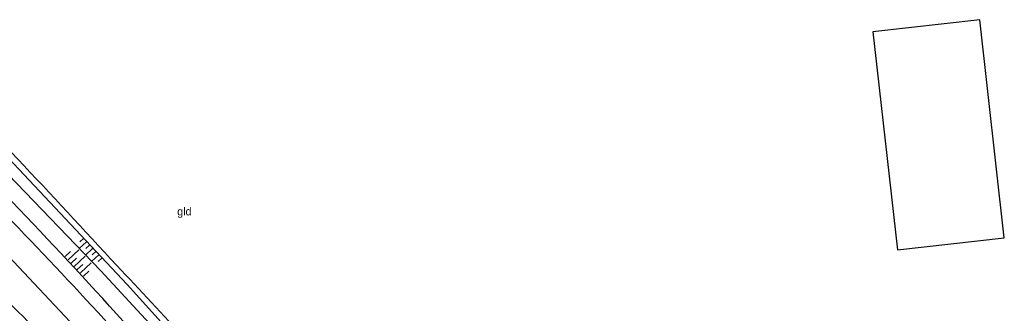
# Model space of a CAD drawing. Header units: metres. Extents: x 121538 to 126242, y 445257 to 454505.
# Tile 32 of 83: x 123582 to 123693, y 451072 to 451105. Entities that reach past the tile are written whole.
import ezdxf

# ---------------------------------------------------------------- set-up
doc = ezdxf.new("R2010")
doc.units = ezdxf.units.M
for name, color, linetype in [('B01_F', 8, 'Continuous'), ('SYMBD04', 8, 'Continuous'), ('TEK-D05', 8, 'Continuous'), ('TER-T02', 8, 'RASTER'), ('TOPOT50', 8, 'Continuous'), ('WEG-T01', 8, 'Continuous')]:
    doc.layers.add(name, color=color, linetype=linetype)
doc.styles.add('ISO', font='provutr.shx')
doc.linetypes.add('RASTER', pattern='A,0.25,-0.25,[150,BLOK.SHX,S=0.25,R=0,X=0,Y=0],-0.25,0.25', length=1)

# ---------------------------------------------------------------- blocks, each defined once
blk = doc.blocks.new('talud')
for p, q in [((0, 0.75), (0.5, 0.75)), ((0, 0.5), (1, 0.5)), ((0, 0.25), (0.5, 0.25)), ((0, 0), (1, 0)), ((0, -0.25), (0.5, -0.25)), ((0, -0.5), (1, -0.5)), ((0, -0.75), (0.5, -0.75))]:
    blk.add_line(p, q)

msp = doc.modelspace()

# ---------------------------------------------------------------- linework, layer by layer
at = {"layer": 'B01_F'}
for points in [[(123677.93, 451103.82), (123680.68, 451079.39), (123692.64, 451080.73), (123689.9, 451105.16)], [(123689.9, 451105.16), (123677.93, 451103.82)]]:
    msp.add_lwpolyline(points, dxfattribs=at)
at = {"layer": 'TER-T02', "flags": 128}
msp.add_lwpolyline([(123620.14, 451047.49, 0.005481), (123608.62, 451060.75, 0.011068), (123593.33, 451077.65, 0.00577), (123571.08, 451101.31)], format="xyb", dxfattribs=at)
at = {"layer": 'TOPOT50'}
msp.add_lwpolyline([(123568.18, 451099.07), (123569.55, 451099.93), (123571.38, 451100.09), (123594.5, 451075.53), (123609.3, 451059.1), (123618.55, 451048.47), (123620.14, 451047.49)], dxfattribs=at)
for points in [[(123663.96, 451004.81), (123660.58, 451004.58, -0.259471), (123655.6, 451007.57, 0.079073), (123651.33, 451010.97), (123646.85, 451014.2, -0.114673), (123638.27, 451022.22), (123631.41, 451031.16), (123624.4, 451040.12), (123624.08, 451041.82), (123619.52, 451047.15), (123617.85, 451047.65), (123606.05, 451061.33), (123591.55, 451077.04), (123578.36, 451090.74), (123570.43, 451099.11)], [(123663.96, 451004.81), (123661.54, 451003.53, -0.259116), (123655.04, 451005.72, 0.053451), (123645.57, 451012.08, -0.1084), (123637.27, 451019.82), (123622.62, 451038.36), (123622.16, 451041.24), (123618.11, 451045.91), (123616.46, 451046.34), (123613.71, 451049.06, 0.029041), (123594.06, 451071.4, 0.014919), (123568.83, 451097.79), (123568.18, 451099.07)]]:
    msp.add_lwpolyline(points, format="xyb", dxfattribs=at)
at = {"layer": 'WEG-T01'}
for points in [[(123616.31, 451044.03, 0.012482), (123601.73, 451060.7), (123591.24, 451072.39, 0.004604), (123580.27, 451084.01), (123569.47, 451094.92), (123566.69, 451097.75)], [(123613.62, 451042.57), (123613.35, 451042.79), (123607.74, 451049.42, 0.007881), (123599.52, 451058.93), (123589.23, 451070.14), (123578.31, 451081.73), (123564.07, 451096.21)], [(123561.45, 451091.85), (123570.16, 451083.91, -0.019072), (123587.65, 451067.04)]]:
    msp.add_lwpolyline(points, format="xyb", dxfattribs=at)

# ---------------------------------------------------------------- block references
at = {"layer": 'SYMBD04', "yscale": 2}
for p, xscale, zscale, rotation in [((123590.64, 451079.56), 1.104425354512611, 1.104425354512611, 222.7390742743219), ((123588.58, 451077.54), 1.665552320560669, 1.665552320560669, 43.15402902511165)]:
    msp.add_blockref('talud', p, dxfattribs=dict(at, xscale=xscale, zscale=zscale, rotation=rotation))

# ---------------------------------------------------------------- texts
at = {"layer": 'TEK-D05', "style": 'ISO'}
msp.add_text('gld', height=0.9, dxfattribs=at).set_placement((123600.1, 451083.25))

doc.saveas('drawing.dxf')
